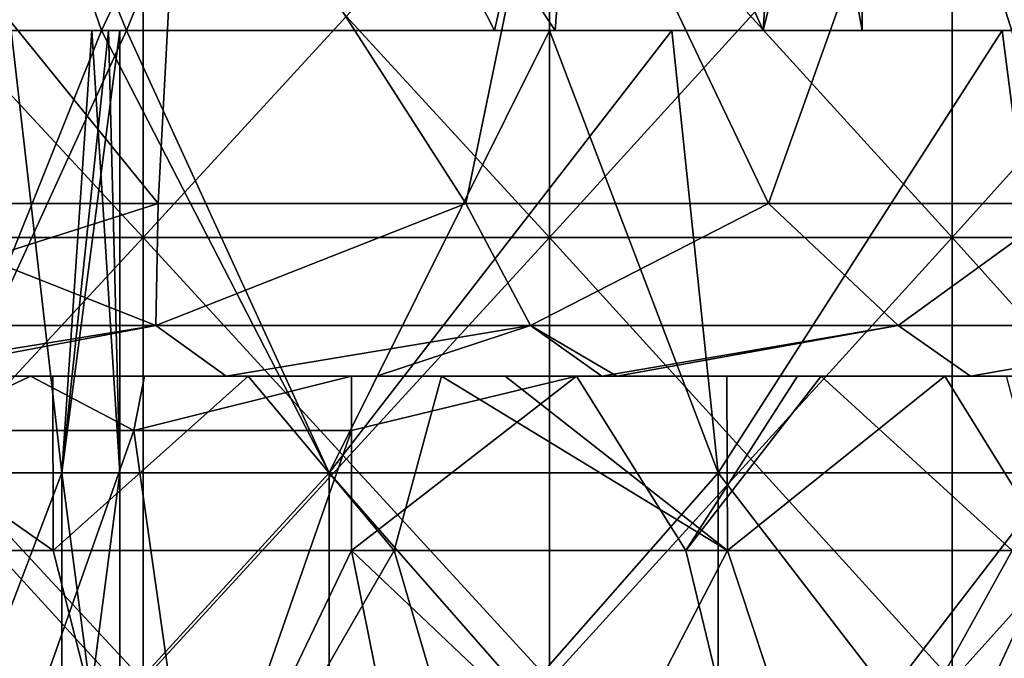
# Model space of a CAD drawing. Header units: inches. Extents: x -3.56 to 3.56, y -0.38 to 0.62.
# Tile 182 of 256: x 1.34 to 1.52, y 0.07 to 0.19. Entities that reach past the tile are written whole.
import ezdxf

# ---------------------------------------------------------------- set-up
doc = ezdxf.new("R2010")
doc.units = ezdxf.units.IN
doc.header["$LTSCALE"] = 65.185185
doc.header["$MEASUREMENT"] = 0
for name, color, linetype in [('10', 7, 'CONTINUOUS'), ('18', 7, 'CONTINUOUS'), ('19', 7, 'CONTINUOUS'), ('2', 7, 'CONTINUOUS'), ('3', 7, 'CONTINUOUS'), ('34', 7, 'CONTINUOUS'), ('35', 7, 'CONTINUOUS'), ('4', 7, 'CONTINUOUS'), ('48', 7, 'CONTINUOUS'), ('49', 7, 'CONTINUOUS'), ('52', 7, 'CONTINUOUS'), ('53', 7, 'CONTINUOUS'), ('54', 7, 'CONTINUOUS'), ('57', 7, 'CONTINUOUS'), ('8', 7, 'CONTINUOUS'), ('9', 7, 'CONTINUOUS')]:
    doc.layers.add(name, color=color, linetype=linetype)

msp = doc.modelspace()

# ---------------------------------------------------------------- linework, layer by layer
at = {"layer": '10', "color": 13, "linetype": 'Continuous', "true_color": 0xd67263}
for points in [[(1.34342, 0.0935, -1.95853), (1.29863, 0.125, -1.9885), (1.28036, 0.0935, -2.00032), (1.34342, 0.0935, -1.95853)], [(1.34337, 0.125, -1.95856), (1.29863, 0.125, -1.9885), (1.34342, 0.0935, -1.95853), (1.34337, 0.125, -1.95856)], [(1.3787, 0.125, -1.93386), (1.34337, 0.125, -1.95856), (1.34342, 0.0935, -1.95853), (1.3787, 0.125, -1.93386)], [(1.40512, 0.0935, -1.91475), (1.3787, 0.125, -1.93386), (1.34342, 0.0935, -1.95853), (1.40512, 0.0935, -1.91475)], [(1.41363, 0.125, -1.90846), (1.3787, 0.125, -1.93386), (1.40512, 0.0935, -1.91475), (1.41363, 0.125, -1.90846)], [(1.39741, 0.125, 1.92038), (1.43809, 0.125, 1.89008), (1.39741, 0.11516, 1.92038), (1.39741, 0.125, 1.92038)], [(1.39741, 0.11516, 1.92038), (1.43809, 0.125, 1.89008), (1.39741, 0.0935, 1.92038), (1.39741, 0.11516, 1.92038)], [(1.39741, 0.0935, 1.92038), (1.43809, 0.125, 1.89008), (1.45786, 0.0935, 1.8749), (1.39741, 0.0935, 1.92038)], [(1.46539, 0.0935, -1.86902), (1.41363, 0.125, -1.90846), (1.40512, 0.0935, -1.91475), (1.46539, 0.0935, -1.86902)], [(1.42518, 0.125, -1.89985), (1.41363, 0.125, -1.90846), (1.46539, 0.0935, -1.86902), (1.42518, 0.125, -1.89985)], [(1.46524, 0.125, -1.86912), (1.42518, 0.125, -1.89985), (1.46539, 0.0935, -1.86902), (1.46524, 0.125, -1.86912)], [(1.43809, 0.125, 1.89008), (1.47802, 0.125, 1.85901), (1.45786, 0.0935, 1.8749), (1.43809, 0.125, 1.89008)], [(1.47802, 0.125, 1.85901), (1.48229, 0.125, 1.85561), (1.45786, 0.0935, 1.8749), (1.47802, 0.125, 1.85901)], [(1.45786, 0.0935, 1.8749), (1.48229, 0.125, 1.85561), (1.51684, 0.0935, 1.82752), (1.45786, 0.0935, 1.8749)], [(1.50466, 0.125, -1.83753), (1.46524, 0.125, -1.86912), (1.46539, 0.0935, -1.86902), (1.50466, 0.125, -1.83753)], [(1.52418, 0.0935, -1.8214), (1.50466, 0.125, -1.83753), (1.46539, 0.0935, -1.86902), (1.52418, 0.0935, -1.8214)], [(1.48229, 0.125, 1.85561), (1.5193, 0.125, 1.82543), (1.51684, 0.0935, 1.82752), (1.48229, 0.125, 1.85561)], [(1.51581, 0.125, -1.82834), (1.50466, 0.125, -1.83753), (1.52418, 0.0935, -1.8214), (1.51581, 0.125, -1.82834)]]:
    msp.add_3dface(points, dxfattribs=at)
at = {"layer": '18', "color": 13, "linetype": 'Continuous', "true_color": 0xd67263}
for points in [[(1.35217, 0.1875, -3.04241), (1.32712, 0.25984, -3.03915), (1.29018, 0.1875, -3.02462), (1.35217, 0.1875, -3.04241)], [(1.38631, 0.25984, -3.03915), (1.32712, 0.25984, -3.03915), (1.35672, 0.1875, -3.04249), (1.38631, 0.25984, -3.03915)], [(1.35672, 0.1875, -3.04249), (1.32712, 0.25984, -3.03915), (1.35217, 0.1875, -3.04241), (1.35672, 0.1875, -3.04249)], [(1.42325, 0.1875, -3.02462), (1.38631, 0.25984, -3.03915), (1.35672, 0.1875, -3.04249), (1.42325, 0.1875, -3.02462)], [(1.43964, 0.25984, -3.01347), (1.38631, 0.25984, -3.03915), (1.43424, 0.1875, -3.01756), (1.43964, 0.25984, -3.01347)], [(1.43424, 0.1875, -3.01756), (1.38631, 0.25984, -3.03915), (1.42325, 0.1875, -3.02462), (1.43424, 0.1875, -3.01756)], [(1.47185, 0.1875, -2.97602), (1.43964, 0.25984, -3.01347), (1.43424, 0.1875, -3.01756), (1.47185, 0.1875, -2.97602)], [(1.47655, 0.25984, -2.96719), (1.43964, 0.25984, -3.01347), (1.47185, 0.1875, -2.97602), (1.47655, 0.25984, -2.96719)], [(1.48972, 0.1875, -2.90949), (1.47655, 0.25984, -2.96719), (1.47185, 0.1875, -2.97602), (1.48972, 0.1875, -2.90949)], [(1.48972, 0.25984, -2.90949), (1.47655, 0.25984, -2.96719), (1.48972, 0.1875, -2.90949), (1.48972, 0.25984, -2.90949)]]:
    msp.add_3dface(points, dxfattribs=at)
at = {"layer": '19', "color": 13, "linetype": 'Continuous', "true_color": 0xd67263}
for points in [[(1.29018, 0.1875, -2.79435), (1.32712, 0.25984, -2.77982), (1.35217, 0.1875, -2.77657), (1.29018, 0.1875, -2.79435)], [(1.32712, 0.25984, -2.77982), (1.38631, 0.25984, -2.77982), (1.35217, 0.1875, -2.77657), (1.32712, 0.25984, -2.77982)], [(1.35217, 0.1875, -2.77657), (1.38631, 0.25984, -2.77982), (1.35672, 0.1875, -2.77649), (1.35217, 0.1875, -2.77657)], [(1.35672, 0.1875, -2.77649), (1.38631, 0.25984, -2.77982), (1.42325, 0.1875, -2.79435), (1.35672, 0.1875, -2.77649)], [(1.38631, 0.25984, -2.77982), (1.43964, 0.25984, -2.8055), (1.42325, 0.1875, -2.79435), (1.38631, 0.25984, -2.77982)], [(1.42325, 0.1875, -2.79435), (1.43964, 0.25984, -2.8055), (1.43424, 0.1875, -2.80142), (1.42325, 0.1875, -2.79435)], [(1.43424, 0.1875, -2.80142), (1.43964, 0.25984, -2.8055), (1.47185, 0.1875, -2.84296), (1.43424, 0.1875, -2.80142)], [(1.43964, 0.25984, -2.8055), (1.47655, 0.25984, -2.85178), (1.47185, 0.1875, -2.84296), (1.43964, 0.25984, -2.8055)], [(1.48972, 0.25984, -2.90949), (1.48972, 0.1875, -2.90949), (1.47185, 0.1875, -2.84296), (1.48972, 0.25984, -2.90949)], [(1.47655, 0.25984, -2.85178), (1.48972, 0.25984, -2.90949), (1.47185, 0.1875, -2.84296), (1.47655, 0.25984, -2.85178)]]:
    msp.add_3dface(points, dxfattribs=at)
at = {"layer": '2', "color": 13, "linetype": 'Continuous', "true_color": 0xd67263}
for points in [[(1.3597, 0.15006, -3.29281), (1.28552, 0.15006, -3.32248), (1.3597, 0.23014, -3.29281), (1.3597, 0.15006, -3.29281)], [(1.3597, 0.23014, -3.29281), (1.28552, 0.15006, -3.32248), (1.28552, 0.23014, -3.32248), (1.3597, 0.23014, -3.29281)], [(1.28552, 0.15006, 3.32248), (1.3597, 0.15006, 3.29281), (1.28552, 0.23014, 3.32248), (1.28552, 0.15006, 3.32248)], [(1.28552, 0.23014, 3.32248), (1.3597, 0.15006, 3.29281), (1.3597, 0.23014, 3.29281), (1.28552, 0.23014, 3.32248)], [(1.4332, 0.15006, -3.26149), (1.3597, 0.15006, -3.29281), (1.4332, 0.23014, -3.26149), (1.4332, 0.15006, -3.26149)], [(1.4332, 0.23014, -3.26149), (1.3597, 0.15006, -3.29281), (1.3597, 0.23014, -3.29281), (1.4332, 0.23014, -3.26149)], [(1.3597, 0.15006, 3.29281), (1.4332, 0.15006, 3.26149), (1.3597, 0.23014, 3.29281), (1.3597, 0.15006, 3.29281)], [(1.3597, 0.23014, 3.29281), (1.4332, 0.15006, 3.26149), (1.4332, 0.23014, 3.26149), (1.3597, 0.23014, 3.29281)], [(1.50598, 0.15006, -3.22853), (1.4332, 0.15006, -3.26149), (1.50598, 0.23014, -3.22853), (1.50598, 0.15006, -3.22853)], [(1.50598, 0.23014, -3.22853), (1.4332, 0.15006, -3.26149), (1.4332, 0.23014, -3.26149), (1.50598, 0.23014, -3.22853)], [(1.4332, 0.15006, 3.26149), (1.50598, 0.15006, 3.22853), (1.4332, 0.23014, 3.26149), (1.4332, 0.15006, 3.26149)], [(1.4332, 0.23014, 3.26149), (1.50598, 0.15006, 3.22853), (1.50598, 0.23014, 3.22853), (1.4332, 0.23014, 3.26149)], [(1.578, 0.15006, -3.19395), (1.50598, 0.15006, -3.22853), (1.578, 0.23014, -3.19395), (1.578, 0.15006, -3.19395)], [(1.578, 0.23014, -3.19395), (1.50598, 0.15006, -3.22853), (1.50598, 0.23014, -3.22853), (1.578, 0.23014, -3.19395)], [(1.50598, 0.15006, 3.22853), (1.578, 0.15006, 3.19395), (1.50598, 0.23014, 3.22853), (1.50598, 0.15006, 3.22853)], [(1.50598, 0.23014, 3.22853), (1.578, 0.15006, 3.19395), (1.578, 0.23014, 3.19395), (1.50598, 0.23014, 3.22853)], [(1.3597, 0.06998, -3.29281), (1.28552, 0.06998, -3.32248), (1.3597, 0.15006, -3.29281), (1.3597, 0.06998, -3.29281)], [(1.3597, 0.15006, -3.29281), (1.28552, 0.06998, -3.32248), (1.28552, 0.15006, -3.32248), (1.3597, 0.15006, -3.29281)], [(1.28552, 0.06998, 3.32248), (1.3597, 0.06998, 3.29281), (1.28552, 0.15006, 3.32248), (1.28552, 0.06998, 3.32248)], [(1.28552, 0.15006, 3.32248), (1.3597, 0.06998, 3.29281), (1.3597, 0.15006, 3.29281), (1.28552, 0.15006, 3.32248)], [(1.4332, 0.06998, -3.26149), (1.3597, 0.06998, -3.29281), (1.4332, 0.15006, -3.26149), (1.4332, 0.06998, -3.26149)], [(1.4332, 0.15006, -3.26149), (1.3597, 0.06998, -3.29281), (1.3597, 0.15006, -3.29281), (1.4332, 0.15006, -3.26149)], [(1.3597, 0.06998, 3.29281), (1.4332, 0.06998, 3.26149), (1.3597, 0.15006, 3.29281), (1.3597, 0.06998, 3.29281)], [(1.3597, 0.15006, 3.29281), (1.4332, 0.06998, 3.26149), (1.4332, 0.15006, 3.26149), (1.3597, 0.15006, 3.29281)], [(1.50598, 0.06998, -3.22853), (1.4332, 0.06998, -3.26149), (1.50598, 0.15006, -3.22853), (1.50598, 0.06998, -3.22853)], [(1.50598, 0.15006, -3.22853), (1.4332, 0.06998, -3.26149), (1.4332, 0.15006, -3.26149), (1.50598, 0.15006, -3.22853)], [(1.4332, 0.06998, 3.26149), (1.50598, 0.06998, 3.22853), (1.4332, 0.15006, 3.26149), (1.4332, 0.06998, 3.26149)], [(1.4332, 0.15006, 3.26149), (1.50598, 0.06998, 3.22853), (1.50598, 0.15006, 3.22853), (1.4332, 0.15006, 3.26149)], [(1.578, 0.06998, -3.19395), (1.50598, 0.06998, -3.22853), (1.578, 0.15006, -3.19395), (1.578, 0.06998, -3.19395)], [(1.578, 0.15006, -3.19395), (1.50598, 0.06998, -3.22853), (1.50598, 0.15006, -3.22853), (1.578, 0.15006, -3.19395)], [(1.50598, 0.06998, 3.22853), (1.578, 0.06998, 3.19395), (1.50598, 0.15006, 3.22853), (1.50598, 0.06998, 3.22853)], [(1.50598, 0.15006, 3.22853), (1.578, 0.06998, 3.19395), (1.578, 0.15006, 3.19395), (1.50598, 0.15006, 3.22853)]]:
    msp.add_3dface(points, dxfattribs=at)
at = {"layer": '3', "color": 13, "linetype": 'Continuous', "true_color": 0xd67263}
for points in [[(1.30608, 0.15625, -2.34879), (1.36245, 0.15625, -2.31654), (1.2975, 0.23625, -2.35354), (1.30608, 0.15625, -2.34879)], [(1.2975, 0.23625, -2.35354), (1.36245, 0.15625, -2.31654), (1.36668, 0.23625, -2.31405), (1.2975, 0.23625, -2.35354)], [(1.36245, 0.15625, -2.31654), (1.41803, 0.15625, -2.28295), (1.36668, 0.23625, -2.31405), (1.36245, 0.15625, -2.31654)], [(1.36668, 0.23625, -2.31405), (1.41803, 0.15625, -2.28295), (1.43465, 0.23625, -2.27254), (1.36668, 0.23625, -2.31405)], [(1.41803, 0.15625, -2.28295), (1.47278, 0.15625, -2.24801), (1.43465, 0.23625, -2.27254), (1.41803, 0.15625, -2.28295)], [(1.43465, 0.23625, -2.27254), (1.47278, 0.15625, -2.24801), (1.50136, 0.23625, -2.22903), (1.43465, 0.23625, -2.27254)], [(1.47278, 0.15625, -2.24801), (1.52667, 0.15625, -2.21177), (1.50136, 0.23625, -2.22903), (1.47278, 0.15625, -2.24801)], [(1.50136, 0.23625, -2.22903), (1.52667, 0.15625, -2.21177), (1.56676, 0.23625, -2.18356), (1.50136, 0.23625, -2.22903)]]:
    msp.add_3dface(points, dxfattribs=at)
at = {"layer": '34', "color": 13, "linetype": 'Continuous', "true_color": 0xd67263}
for points in [[(1.35218, 0.1875, -3.16691), (1.31147, 0.1875, -3.16297), (1.32007, 0.1075, -3.16437), (1.35218, 0.1875, -3.16691)], [(1.35218, 0.1875, -3.16691), (1.32007, 0.1075, -3.16437), (1.39336, 0.1075, -3.16437), (1.35218, 0.1875, -3.16691)], [(1.35672, 0.1875, -3.16695), (1.35218, 0.1875, -3.16691), (1.39336, 0.1075, -3.16437), (1.35672, 0.1875, -3.16695)], [(1.43317, 0.1875, -3.15534), (1.35672, 0.1875, -3.16695), (1.39336, 0.1075, -3.16437), (1.43317, 0.1875, -3.15534)], [(1.43317, 0.1875, -3.15534), (1.39336, 0.1075, -3.16437), (1.46369, 0.1075, -3.14372), (1.43317, 0.1875, -3.15534)], [(1.45533, 0.1875, -3.14735), (1.43317, 0.1875, -3.15534), (1.46369, 0.1075, -3.14372), (1.45533, 0.1875, -3.14735)], [(1.51504, 0.1875, -3.11255), (1.45533, 0.1875, -3.14735), (1.46369, 0.1075, -3.14372), (1.51504, 0.1875, -3.11255)], [(1.51504, 0.1875, -3.11255), (1.46369, 0.1075, -3.14372), (1.52534, 0.1075, -3.10409), (1.51504, 0.1875, -3.11255)], [(1.53871, 0.1875, -3.09162), (1.51504, 0.1875, -3.11255), (1.52534, 0.1075, -3.10409), (1.53871, 0.1875, -3.09162)], [(1.32007, 0.02742, -3.16437), (1.39336, 0.02742, -3.16437), (1.32007, 0.1075, -3.16437), (1.32007, 0.02742, -3.16437)], [(1.32007, 0.1075, -3.16437), (1.39336, 0.02742, -3.16437), (1.39336, 0.1075, -3.16437), (1.32007, 0.1075, -3.16437)], [(1.39336, 0.02742, -3.16437), (1.46369, 0.02742, -3.14372), (1.39336, 0.1075, -3.16437), (1.39336, 0.02742, -3.16437)], [(1.39336, 0.1075, -3.16437), (1.46369, 0.02742, -3.14372), (1.46369, 0.1075, -3.14372), (1.39336, 0.1075, -3.16437)], [(1.46369, 0.02742, -3.14372), (1.52534, 0.02742, -3.10409), (1.46369, 0.1075, -3.14372), (1.46369, 0.02742, -3.14372)], [(1.46369, 0.1075, -3.14372), (1.52534, 0.02742, -3.10409), (1.52534, 0.1075, -3.10409), (1.46369, 0.1075, -3.14372)]]:
    msp.add_3dface(points, dxfattribs=at)
at = {"layer": '35', "color": 13, "linetype": 'Continuous', "true_color": 0xd67263}
for points in [[(1.31147, 0.1875, -2.656), (1.35218, 0.1875, -2.65207), (1.32007, 0.1075, -2.65461), (1.31147, 0.1875, -2.656)], [(1.35218, 0.1875, -2.65207), (1.35672, 0.1875, -2.65203), (1.32007, 0.1075, -2.65461), (1.35218, 0.1875, -2.65207)], [(1.35672, 0.1875, -2.65203), (1.39336, 0.1075, -2.65461), (1.32007, 0.1075, -2.65461), (1.35672, 0.1875, -2.65203)], [(1.35672, 0.1875, -2.65203), (1.43317, 0.1875, -2.66364), (1.39336, 0.1075, -2.65461), (1.35672, 0.1875, -2.65203)], [(1.43317, 0.1875, -2.66364), (1.45533, 0.1875, -2.67163), (1.39336, 0.1075, -2.65461), (1.43317, 0.1875, -2.66364)], [(1.45533, 0.1875, -2.67163), (1.46369, 0.1075, -2.67526), (1.39336, 0.1075, -2.65461), (1.45533, 0.1875, -2.67163)], [(1.45533, 0.1875, -2.67163), (1.51504, 0.1875, -2.70643), (1.46369, 0.1075, -2.67526), (1.45533, 0.1875, -2.67163)], [(1.51504, 0.1875, -2.70643), (1.52534, 0.1075, -2.71488), (1.46369, 0.1075, -2.67526), (1.51504, 0.1875, -2.70643)], [(1.51504, 0.1875, -2.70643), (1.53871, 0.1875, -2.72736), (1.52534, 0.1075, -2.71488), (1.51504, 0.1875, -2.70643)], [(1.39336, 0.02742, -2.65461), (1.32007, 0.02742, -2.65461), (1.39336, 0.1075, -2.65461), (1.39336, 0.02742, -2.65461)], [(1.39336, 0.1075, -2.65461), (1.32007, 0.02742, -2.65461), (1.32007, 0.1075, -2.65461), (1.39336, 0.1075, -2.65461)], [(1.46369, 0.02742, -2.67526), (1.39336, 0.02742, -2.65461), (1.46369, 0.1075, -2.67526), (1.46369, 0.02742, -2.67526)], [(1.46369, 0.1075, -2.67526), (1.39336, 0.02742, -2.65461), (1.39336, 0.1075, -2.65461), (1.46369, 0.1075, -2.67526)], [(1.52534, 0.02742, -2.71488), (1.46369, 0.02742, -2.67526), (1.52534, 0.1075, -2.71488), (1.52534, 0.02742, -2.71488)], [(1.52534, 0.1075, -2.71488), (1.46369, 0.02742, -2.67526), (1.46369, 0.1075, -2.67526), (1.52534, 0.1075, -2.71488)]]:
    msp.add_3dface(points, dxfattribs=at)
at = {"layer": '4', "color": 13, "linetype": 'Continuous', "true_color": 0xd67263}
for points in [[(1.36668, 0.23625, 2.31405), (1.30608, 0.15625, 2.34879), (1.2975, 0.23625, 2.35354), (1.36668, 0.23625, 2.31405)], [(1.36245, 0.15625, 2.31654), (1.30608, 0.15625, 2.34879), (1.36668, 0.23625, 2.31405), (1.36245, 0.15625, 2.31654)], [(1.41803, 0.15625, 2.28295), (1.36245, 0.15625, 2.31654), (1.36668, 0.23625, 2.31405), (1.41803, 0.15625, 2.28295)], [(1.43465, 0.23625, 2.27254), (1.41803, 0.15625, 2.28295), (1.36668, 0.23625, 2.31405), (1.43465, 0.23625, 2.27254)], [(1.47278, 0.15625, 2.24801), (1.41803, 0.15625, 2.28295), (1.43465, 0.23625, 2.27254), (1.47278, 0.15625, 2.24801)], [(1.50136, 0.23625, 2.22903), (1.47278, 0.15625, 2.24801), (1.43465, 0.23625, 2.27254), (1.50136, 0.23625, 2.22903)], [(1.52667, 0.15625, 2.21177), (1.47278, 0.15625, 2.24801), (1.50136, 0.23625, 2.22903), (1.52667, 0.15625, 2.21177)], [(1.56676, 0.23625, 2.18356), (1.52667, 0.15625, 2.21177), (1.50136, 0.23625, 2.22903), (1.56676, 0.23625, 2.18356)]]:
    msp.add_3dface(points, dxfattribs=at)
at = {"layer": '48', "color": 13, "linetype": 'Continuous', "true_color": 0xd67263}
for points in [[(1.33586, 0.1875, 2.91819), (1.3146, 0.1075, 2.87745), (1.34504, 0.1075, 2.94412), (1.33586, 0.1875, 2.91819)], [(1.35045, 0.1875, 2.96616), (1.33586, 0.1875, 2.91819), (1.34504, 0.1075, 2.94412), (1.35045, 0.1875, 2.96616)], [(1.35548, 0.1075, 3.01666), (1.35045, 0.1875, 2.96616), (1.34504, 0.1075, 2.94412), (1.35548, 0.1075, 3.01666)], [(1.35343, 0.1875, 2.98462), (1.35045, 0.1875, 2.96616), (1.35548, 0.1075, 3.01666), (1.35343, 0.1875, 2.98462)], [(1.35548, 0.1875, 3.01666), (1.35343, 0.1875, 2.98462), (1.35548, 0.1075, 3.01666), (1.35548, 0.1875, 3.01666)], [(1.3146, 0.02742, 2.87745), (1.34504, 0.02742, 2.94412), (1.3146, 0.1075, 2.87745), (1.3146, 0.02742, 2.87745)], [(1.3146, 0.1075, 2.87745), (1.34504, 0.02742, 2.94412), (1.34504, 0.1075, 2.94412), (1.3146, 0.1075, 2.87745)], [(1.34504, 0.02742, 2.94412), (1.35548, 0.02742, 3.01666), (1.34504, 0.1075, 2.94412), (1.34504, 0.02742, 2.94412)], [(1.35548, 0.02742, 3.01666), (1.35548, 0.1075, 3.01666), (1.34504, 0.1075, 2.94412), (1.35548, 0.02742, 3.01666)]]:
    msp.add_3dface(points, dxfattribs=at)
at = {"layer": '49', "color": 13, "linetype": 'Continuous', "true_color": 0xd67263}
for points in [[(1.33586, 0.1875, 3.11514), (1.34504, 0.1075, 3.08921), (1.3146, 0.1075, 3.15588), (1.33586, 0.1875, 3.11514)], [(1.33586, 0.1875, 3.11514), (1.35045, 0.1875, 3.06717), (1.34504, 0.1075, 3.08921), (1.33586, 0.1875, 3.11514)], [(1.35045, 0.1875, 3.06717), (1.35343, 0.1875, 3.0487), (1.34504, 0.1075, 3.08921), (1.35045, 0.1875, 3.06717)], [(1.35343, 0.1875, 3.0487), (1.35548, 0.1875, 3.01666), (1.34504, 0.1075, 3.08921), (1.35343, 0.1875, 3.0487)], [(1.35548, 0.1875, 3.01666), (1.35548, 0.1075, 3.01666), (1.34504, 0.1075, 3.08921), (1.35548, 0.1875, 3.01666)], [(1.34504, 0.02742, 3.08921), (1.3146, 0.02742, 3.15588), (1.34504, 0.1075, 3.08921), (1.34504, 0.02742, 3.08921)], [(1.34504, 0.1075, 3.08921), (1.3146, 0.02742, 3.15588), (1.3146, 0.1075, 3.15588), (1.34504, 0.1075, 3.08921)], [(1.35548, 0.1075, 3.01666), (1.35548, 0.02742, 3.01666), (1.34504, 0.02742, 3.08921), (1.35548, 0.1075, 3.01666)], [(1.35548, 0.1075, 3.01666), (1.34504, 0.02742, 3.08921), (1.34504, 0.1075, 3.08921), (1.35548, 0.1075, 3.01666)]]:
    msp.add_3dface(points, dxfattribs=at)
at = {"layer": '52', "color": 13, "linetype": 'Continuous', "true_color": 0xd67263}
for points in [[(1.36202, 0.13415, -2.30617), (1.30608, 0.15625, -2.34879), (1.29309, 0.13415, -2.34552), (1.36202, 0.13415, -2.30617)], [(1.36245, 0.15625, -2.31654), (1.30608, 0.15625, -2.34879), (1.36202, 0.13415, -2.30617), (1.36245, 0.15625, -2.31654)], [(1.41803, 0.15625, -2.28295), (1.36245, 0.15625, -2.31654), (1.36202, 0.13415, -2.30617), (1.41803, 0.15625, -2.28295)], [(1.42976, 0.13415, -2.2648), (1.41803, 0.15625, -2.28295), (1.36202, 0.13415, -2.30617), (1.42976, 0.13415, -2.2648)], [(1.47278, 0.15625, -2.24801), (1.41803, 0.15625, -2.28295), (1.42976, 0.13415, -2.2648), (1.47278, 0.15625, -2.24801)], [(1.49625, 0.13415, -2.22144), (1.47278, 0.15625, -2.24801), (1.42976, 0.13415, -2.2648), (1.49625, 0.13415, -2.22144)], [(1.52667, 0.15625, -2.21177), (1.47278, 0.15625, -2.24801), (1.49625, 0.13415, -2.22144), (1.52667, 0.15625, -2.21177)], [(1.56142, 0.13415, -2.17612), (1.52667, 0.15625, -2.21177), (1.49625, 0.13415, -2.22144), (1.56142, 0.13415, -2.17612)], [(1.3135, 0.125, -2.30873), (1.36202, 0.13415, -2.30617), (1.29309, 0.13415, -2.34552), (1.3135, 0.125, -2.30873)], [(1.3135, 0.125, -2.30873), (1.37473, 0.125, -2.27283), (1.36202, 0.13415, -2.30617), (1.3135, 0.125, -2.30873)], [(1.37473, 0.125, -2.27283), (1.42976, 0.13415, -2.2648), (1.36202, 0.13415, -2.30617), (1.37473, 0.125, -2.27283)], [(1.37473, 0.125, -2.27283), (1.44265, 0.125, -2.23034), (1.42976, 0.13415, -2.2648), (1.37473, 0.125, -2.27283)], [(1.44265, 0.125, -2.23034), (1.44535, 0.125, -2.22859), (1.42976, 0.13415, -2.2648), (1.44265, 0.125, -2.23034)], [(1.44535, 0.125, -2.22859), (1.49625, 0.13415, -2.22144), (1.42976, 0.13415, -2.2648), (1.44535, 0.125, -2.22859)], [(1.44535, 0.125, -2.22859), (1.50929, 0.125, -2.18578), (1.49625, 0.13415, -2.22144), (1.44535, 0.125, -2.22859)], [(1.50929, 0.125, -2.18578), (1.56142, 0.13415, -2.17612), (1.49625, 0.13415, -2.22144), (1.50929, 0.125, -2.18578)], [(1.50929, 0.125, -2.18578), (1.5617, 0.125, -2.14863), (1.56142, 0.13415, -2.17612), (1.50929, 0.125, -2.18578)]]:
    msp.add_3dface(points, dxfattribs=at)
at = {"layer": '53', "color": 13, "linetype": 'Continuous', "true_color": 0xd67263}
for points in [[(1.30608, 0.15625, 2.34879), (1.36245, 0.15625, 2.31654), (1.29309, 0.13415, 2.34552), (1.30608, 0.15625, 2.34879)], [(1.29309, 0.13415, 2.34552), (1.36245, 0.15625, 2.31654), (1.36202, 0.13415, 2.30617), (1.29309, 0.13415, 2.34552)], [(1.36245, 0.15625, 2.31654), (1.41803, 0.15625, 2.28295), (1.36202, 0.13415, 2.30617), (1.36245, 0.15625, 2.31654)], [(1.36202, 0.13415, 2.30617), (1.41803, 0.15625, 2.28295), (1.42976, 0.13415, 2.2648), (1.36202, 0.13415, 2.30617)], [(1.41803, 0.15625, 2.28295), (1.47278, 0.15625, 2.24801), (1.42976, 0.13415, 2.2648), (1.41803, 0.15625, 2.28295)], [(1.42976, 0.13415, 2.2648), (1.47278, 0.15625, 2.24801), (1.49625, 0.13415, 2.22144), (1.42976, 0.13415, 2.2648)], [(1.47278, 0.15625, 2.24801), (1.52667, 0.15625, 2.21177), (1.49625, 0.13415, 2.22144), (1.47278, 0.15625, 2.24801)], [(1.49625, 0.13415, 2.22144), (1.52667, 0.15625, 2.21177), (1.56142, 0.13415, 2.17612), (1.49625, 0.13415, 2.22144)], [(1.30536, 0.125, 2.31334), (1.29309, 0.13415, 2.34552), (1.36202, 0.13415, 2.30617), (1.30536, 0.125, 2.31334)], [(1.37473, 0.125, 2.27283), (1.30536, 0.125, 2.31334), (1.36202, 0.13415, 2.30617), (1.37473, 0.125, 2.27283)], [(1.37473, 0.125, 2.27283), (1.36202, 0.13415, 2.30617), (1.42976, 0.13415, 2.2648), (1.37473, 0.125, 2.27283)], [(1.40192, 0.125, 2.25616), (1.37473, 0.125, 2.27283), (1.42976, 0.13415, 2.2648), (1.40192, 0.125, 2.25616)], [(1.44265, 0.125, 2.23034), (1.40192, 0.125, 2.25616), (1.42976, 0.13415, 2.2648), (1.44265, 0.125, 2.23034)], [(1.44265, 0.125, 2.23034), (1.42976, 0.13415, 2.2648), (1.49625, 0.13415, 2.22144), (1.44265, 0.125, 2.23034)], [(1.50929, 0.125, 2.18578), (1.44265, 0.125, 2.23034), (1.49625, 0.13415, 2.22144), (1.50929, 0.125, 2.18578)], [(1.50929, 0.125, 2.18578), (1.49625, 0.13415, 2.22144), (1.56142, 0.13415, 2.17612), (1.50929, 0.125, 2.18578)], [(1.52332, 0.125, 2.17602), (1.50929, 0.125, 2.18578), (1.56142, 0.13415, 2.17612), (1.52332, 0.125, 2.17602)]]:
    msp.add_3dface(points, dxfattribs=at)
at = {"layer": '54', "color": 13, "linetype": 'Continuous', "true_color": 0xd67263}
for points in [[(1.34342, 0.0935, -1.95853), (1.28036, 0.0935, -2.00032), (1.36231, 0.01924, -1.98165), (1.34342, 0.0935, -1.95853)], [(1.36231, 0.01924, -1.98165), (1.28036, 0.0935, -2.00032), (1.29627, 0.01924, -2.02547), (1.36231, 0.01924, -1.98165)], [(1.40512, 0.0935, -1.91475), (1.34342, 0.0935, -1.95853), (1.36231, 0.01924, -1.98165), (1.40512, 0.0935, -1.91475)], [(1.42687, 0.01924, -1.93569), (1.40512, 0.0935, -1.91475), (1.36231, 0.01924, -1.98165), (1.42687, 0.01924, -1.93569)], [(1.39741, 0.0935, 1.92038), (1.45786, 0.0935, 1.8749), (1.47574, 0.01924, 1.89869), (1.39741, 0.0935, 1.92038)], [(1.40916, 0.03514, 1.94074), (1.39741, 0.0935, 1.92038), (1.47574, 0.01924, 1.89869), (1.40916, 0.03514, 1.94074)], [(1.46539, 0.0935, -1.86902), (1.40512, 0.0935, -1.91475), (1.42687, 0.01924, -1.93569), (1.46539, 0.0935, -1.86902)], [(1.48988, 0.01924, -1.88762), (1.46539, 0.0935, -1.86902), (1.42687, 0.01924, -1.93569), (1.48988, 0.01924, -1.88762)], [(1.45786, 0.0935, 1.8749), (1.51684, 0.0935, 1.82752), (1.47574, 0.01924, 1.89869), (1.45786, 0.0935, 1.8749)], [(1.52418, 0.0935, -1.8214), (1.46539, 0.0935, -1.86902), (1.48988, 0.01924, -1.88762), (1.52418, 0.0935, -1.8214)], [(1.47574, 0.01924, 1.89869), (1.51684, 0.0935, 1.82752), (1.53751, 0.01924, 1.84903), (1.47574, 0.01924, 1.89869)], [(1.55127, 0.01924, -1.8375), (1.52418, 0.0935, -1.8214), (1.48988, 0.01924, -1.88762), (1.55127, 0.01924, -1.8375)]]:
    msp.add_3dface(points, dxfattribs=at)
at = {"layer": '57', "color": 13, "linetype": 'Continuous', "true_color": 0xd67263}
for points in [[(1.31868, 0.125, 1.78402), (1.33932, 0.125, 1.81978), (1.31868, 0.11516, 1.78402), (1.31868, 0.125, 1.78402)], [(1.33932, 0.125, 1.81978), (1.35805, 0.11516, 1.8522), (1.31868, 0.11516, 1.78402), (1.33932, 0.125, 1.81978)], [(1.33932, 0.125, 1.81978), (1.35997, 0.125, 1.85553), (1.35805, 0.11516, 1.8522), (1.33932, 0.125, 1.81978)], [(1.35997, 0.125, 1.85553), (1.39741, 0.125, 1.92038), (1.35805, 0.11516, 1.8522), (1.35997, 0.125, 1.85553)], [(1.39741, 0.125, 1.92038), (1.39741, 0.11516, 1.92038), (1.35805, 0.11516, 1.8522), (1.39741, 0.125, 1.92038)], [(1.31868, 0.11516, 1.78402), (1.35805, 0.11516, 1.8522), (1.32966, 0.03508, 1.80305), (1.31868, 0.11516, 1.78402)], [(1.32966, 0.03508, 1.80305), (1.35805, 0.11516, 1.8522), (1.36942, 0.03508, 1.87191), (1.32966, 0.03508, 1.80305)], [(1.35805, 0.11516, 1.8522), (1.39741, 0.11516, 1.92038), (1.36942, 0.03508, 1.87191), (1.35805, 0.11516, 1.8522)], [(1.39741, 0.11516, 1.92038), (1.39741, 0.0935, 1.92038), (1.36942, 0.03508, 1.87191), (1.39741, 0.11516, 1.92038)], [(1.39741, 0.0935, 1.92038), (1.40916, 0.03514, 1.94074), (1.36942, 0.03508, 1.87191), (1.39741, 0.0935, 1.92038)]]:
    msp.add_3dface(points, dxfattribs=at)
at = {"layer": '8', "color": 13, "linetype": 'Continuous', "true_color": 0xd67263}
for points in [[(1.27166, 0.1875, -2.66647), (1.27224, 0.1875, -2.74056), (1.35232, 0.1875, -2.71528), (1.27166, 0.1875, -2.66647)], [(1.27166, 0.1875, -2.66647), (1.35232, 0.1875, -2.71528), (1.35218, 0.1875, -2.65207), (1.27166, 0.1875, -2.66647)], [(1.27166, 0.1875, -2.66647), (1.35218, 0.1875, -2.65207), (1.31147, 0.1875, -2.656), (1.27166, 0.1875, -2.66647)], [(1.27224, 0.1875, -3.07842), (1.27166, 0.1875, -3.1525), (1.35232, 0.1875, -3.10369), (1.27224, 0.1875, -3.07842)], [(1.27166, 0.1875, -3.1525), (1.31147, 0.1875, -3.16297), (1.35232, 0.1875, -3.10369), (1.27166, 0.1875, -3.1525)], [(1.35217, 0.1875, -3.04241), (1.29018, 0.1875, -3.02462), (1.27224, 0.1875, -3.07842), (1.35217, 0.1875, -3.04241)], [(1.35217, 0.1875, -3.04241), (1.27224, 0.1875, -3.07842), (1.35232, 0.1875, -3.10369), (1.35217, 0.1875, -3.04241)], [(1.29018, 0.1875, -2.79435), (1.35217, 0.1875, -2.77657), (1.27224, 0.1875, -2.74056), (1.29018, 0.1875, -2.79435)], [(1.27224, 0.1875, -2.74056), (1.35217, 0.1875, -2.77657), (1.35232, 0.1875, -2.71528), (1.27224, 0.1875, -2.74056)], [(1.27224, 0.1875, 3.05412), (1.27224, 0.1875, 2.9792), (1.35343, 0.1875, 3.0487), (1.27224, 0.1875, 3.05412)], [(1.33586, 0.1875, 3.11514), (1.27224, 0.1875, 3.05412), (1.35045, 0.1875, 3.06717), (1.33586, 0.1875, 3.11514)], [(1.35045, 0.1875, 3.06717), (1.27224, 0.1875, 3.05412), (1.35343, 0.1875, 3.0487), (1.35045, 0.1875, 3.06717)], [(1.27224, 0.1875, 2.9792), (1.27224, 0.1875, 2.90428), (1.35045, 0.1875, 2.96616), (1.27224, 0.1875, 2.9792)], [(1.35343, 0.1875, 3.0487), (1.27224, 0.1875, 2.9792), (1.35343, 0.1875, 2.98462), (1.35343, 0.1875, 3.0487)], [(1.35343, 0.1875, 2.98462), (1.27224, 0.1875, 2.9792), (1.35045, 0.1875, 2.96616), (1.35343, 0.1875, 2.98462)], [(1.35045, 0.1875, 2.96616), (1.27224, 0.1875, 2.90428), (1.33586, 0.1875, 2.91819), (1.35045, 0.1875, 2.96616)], [(1.35232, 0.1875, -3.10369), (1.31147, 0.1875, -3.16297), (1.35218, 0.1875, -3.16691), (1.35232, 0.1875, -3.10369)], [(1.35672, 0.1875, -3.04249), (1.35217, 0.1875, -3.04241), (1.35232, 0.1875, -3.10369), (1.35672, 0.1875, -3.04249)], [(1.35217, 0.1875, -2.77657), (1.35672, 0.1875, -2.77649), (1.4324, 0.1875, -2.73529), (1.35217, 0.1875, -2.77657)], [(1.35217, 0.1875, -2.77657), (1.4324, 0.1875, -2.73529), (1.35232, 0.1875, -2.71528), (1.35217, 0.1875, -2.77657)], [(1.35232, 0.1875, -3.10369), (1.35218, 0.1875, -3.16691), (1.43317, 0.1875, -3.15534), (1.35232, 0.1875, -3.10369)], [(1.35218, 0.1875, -3.16691), (1.35672, 0.1875, -3.16695), (1.43317, 0.1875, -3.15534), (1.35218, 0.1875, -3.16691)], [(1.43317, 0.1875, -2.66364), (1.35672, 0.1875, -2.65203), (1.35218, 0.1875, -2.65207), (1.43317, 0.1875, -2.66364)], [(1.35232, 0.1875, -2.71528), (1.43317, 0.1875, -2.66364), (1.35218, 0.1875, -2.65207), (1.35232, 0.1875, -2.71528)], [(1.35672, 0.1875, -3.04249), (1.35232, 0.1875, -3.10369), (1.4324, 0.1875, -3.08369), (1.35672, 0.1875, -3.04249)], [(1.4324, 0.1875, -3.08369), (1.35232, 0.1875, -3.10369), (1.43317, 0.1875, -3.15534), (1.4324, 0.1875, -3.08369)], [(1.4324, 0.1875, -2.73529), (1.43317, 0.1875, -2.66364), (1.35232, 0.1875, -2.71528), (1.4324, 0.1875, -2.73529)], [(1.35343, 0.1875, 3.0487), (1.35343, 0.1875, 2.98462), (1.35548, 0.1875, 3.01666), (1.35343, 0.1875, 3.0487)], [(1.42325, 0.1875, -3.02462), (1.35672, 0.1875, -3.04249), (1.4324, 0.1875, -3.08369), (1.42325, 0.1875, -3.02462)], [(1.35672, 0.1875, -2.77649), (1.42325, 0.1875, -2.79435), (1.4324, 0.1875, -2.73529), (1.35672, 0.1875, -2.77649)], [(1.43424, 0.1875, -3.01756), (1.42325, 0.1875, -3.02462), (1.4324, 0.1875, -3.08369), (1.43424, 0.1875, -3.01756)], [(1.42325, 0.1875, -2.79435), (1.43424, 0.1875, -2.80142), (1.4324, 0.1875, -2.73529), (1.42325, 0.1875, -2.79435)], [(1.43424, 0.1875, -3.01756), (1.4324, 0.1875, -3.08369), (1.51248, 0.1875, -3.02929), (1.43424, 0.1875, -3.01756)], [(1.4324, 0.1875, -2.73529), (1.43424, 0.1875, -2.80142), (1.51248, 0.1875, -2.78969), (1.4324, 0.1875, -2.73529)], [(1.4324, 0.1875, -3.08369), (1.43317, 0.1875, -3.15534), (1.51504, 0.1875, -3.11255), (1.4324, 0.1875, -3.08369)], [(1.51248, 0.1875, -3.02929), (1.4324, 0.1875, -3.08369), (1.51504, 0.1875, -3.11255), (1.51248, 0.1875, -3.02929)], [(1.43317, 0.1875, -2.66364), (1.4324, 0.1875, -2.73529), (1.45533, 0.1875, -2.67163), (1.43317, 0.1875, -2.66364)], [(1.45533, 0.1875, -2.67163), (1.4324, 0.1875, -2.73529), (1.51504, 0.1875, -2.70643), (1.45533, 0.1875, -2.67163)], [(1.51504, 0.1875, -2.70643), (1.4324, 0.1875, -2.73529), (1.51248, 0.1875, -2.78969), (1.51504, 0.1875, -2.70643)], [(1.43317, 0.1875, -3.15534), (1.45533, 0.1875, -3.14735), (1.51504, 0.1875, -3.11255), (1.43317, 0.1875, -3.15534)], [(1.47185, 0.1875, -2.97602), (1.43424, 0.1875, -3.01756), (1.51248, 0.1875, -2.94942), (1.47185, 0.1875, -2.97602)], [(1.51248, 0.1875, -2.94942), (1.43424, 0.1875, -3.01756), (1.51248, 0.1875, -3.02929), (1.51248, 0.1875, -2.94942)], [(1.43424, 0.1875, -2.80142), (1.47185, 0.1875, -2.84296), (1.51248, 0.1875, -2.78969), (1.43424, 0.1875, -2.80142)], [(1.48972, 0.1875, -2.90949), (1.47185, 0.1875, -2.97602), (1.51248, 0.1875, -2.94942), (1.48972, 0.1875, -2.90949)], [(1.47185, 0.1875, -2.84296), (1.48972, 0.1875, -2.90949), (1.51248, 0.1875, -2.86956), (1.47185, 0.1875, -2.84296)], [(1.51248, 0.1875, -2.78969), (1.47185, 0.1875, -2.84296), (1.51248, 0.1875, -2.86956), (1.51248, 0.1875, -2.78969)], [(1.51248, 0.1875, -2.86956), (1.48972, 0.1875, -2.90949), (1.51248, 0.1875, -2.94942), (1.51248, 0.1875, -2.86956)], [(1.51504, 0.1875, -2.70643), (1.51248, 0.1875, -2.78969), (1.53871, 0.1875, -2.72736), (1.51504, 0.1875, -2.70643)], [(1.51248, 0.1875, -2.78969), (1.51248, 0.1875, -2.86956), (1.5929, 0.1875, -2.80699), (1.51248, 0.1875, -2.78969)], [(1.53871, 0.1875, -2.72736), (1.51248, 0.1875, -2.78969), (1.57085, 0.1875, -2.76647), (1.53871, 0.1875, -2.72736)], [(1.57085, 0.1875, -2.76647), (1.51248, 0.1875, -2.78969), (1.5929, 0.1875, -2.80699), (1.57085, 0.1875, -2.76647)], [(1.51248, 0.1875, -2.86956), (1.51248, 0.1875, -2.94942), (1.59256, 0.1875, -2.87539), (1.51248, 0.1875, -2.86956)], [(1.5929, 0.1875, -2.80699), (1.51248, 0.1875, -2.86956), (1.59256, 0.1875, -2.87539), (1.5929, 0.1875, -2.80699)], [(1.51248, 0.1875, -2.94942), (1.51248, 0.1875, -3.02929), (1.5929, 0.1875, -3.01199), (1.51248, 0.1875, -2.94942)], [(1.59256, 0.1875, -2.87539), (1.51248, 0.1875, -2.94942), (1.59256, 0.1875, -2.94359), (1.59256, 0.1875, -2.87539)], [(1.59256, 0.1875, -2.94359), (1.51248, 0.1875, -2.94942), (1.5929, 0.1875, -3.01199), (1.59256, 0.1875, -2.94359)], [(1.51248, 0.1875, -3.02929), (1.51504, 0.1875, -3.11255), (1.57085, 0.1875, -3.0525), (1.51248, 0.1875, -3.02929)], [(1.5929, 0.1875, -3.01199), (1.51248, 0.1875, -3.02929), (1.57085, 0.1875, -3.0525), (1.5929, 0.1875, -3.01199)], [(1.51504, 0.1875, -3.11255), (1.53871, 0.1875, -3.09162), (1.57085, 0.1875, -3.0525), (1.51504, 0.1875, -3.11255)]]:
    msp.add_3dface(points, dxfattribs=at)
at = {"layer": '9', "color": 13, "linetype": 'Continuous', "true_color": 0xd67263}
for points in [[(1.28558, 0.125, 1.93561), (1.26344, 0.125, 2.01569), (1.34111, 0.125, 2.01569), (1.28558, 0.125, 1.93561)], [(1.26344, 0.125, 2.01569), (1.31601, 0.125, 2.09577), (1.34111, 0.125, 2.01569), (1.26344, 0.125, 2.01569)], [(1.28558, 0.125, 1.93561), (1.3617, 0.125, 1.93561), (1.2878, 0.125, 1.85553), (1.28558, 0.125, 1.93561)], [(1.3617, 0.125, 1.93561), (1.28558, 0.125, 1.93561), (1.34111, 0.125, 2.01569), (1.3617, 0.125, 1.93561)], [(1.2878, 0.125, 1.85553), (1.3617, 0.125, 1.93561), (1.35997, 0.125, 1.85553), (1.2878, 0.125, 1.85553)], [(1.2878, 0.125, 1.85553), (1.35997, 0.125, 1.85553), (1.33932, 0.125, 1.81978), (1.2878, 0.125, 1.85553)], [(1.31868, 0.125, 1.78402), (1.2878, 0.125, 1.85553), (1.33932, 0.125, 1.81978), (1.31868, 0.125, 1.78402)], [(1.36722, 0.125, -2.22855), (1.3135, 0.125, -2.30873), (1.28912, 0.125, -2.22855), (1.36722, 0.125, -2.22855)], [(1.36722, 0.125, -2.22855), (1.28912, 0.125, -2.22855), (1.32611, 0.125, -2.14847), (1.36722, 0.125, -2.22855)], [(1.37561, 0.125, -1.98831), (1.30938, 0.125, -2.06839), (1.29863, 0.125, -1.9885), (1.37561, 0.125, -1.98831)], [(1.37561, 0.125, -1.98831), (1.29863, 0.125, -1.9885), (1.34337, 0.125, -1.95856), (1.37561, 0.125, -1.98831)], [(1.32844, 0.125, 2.25593), (1.30536, 0.125, 2.31334), (1.37473, 0.125, 2.27283), (1.32844, 0.125, 2.25593)], [(1.30883, 0.125, 2.17585), (1.32844, 0.125, 2.25593), (1.38029, 0.125, 2.17585), (1.30883, 0.125, 2.17585)], [(1.30883, 0.125, 2.17585), (1.38029, 0.125, 2.17585), (1.31601, 0.125, 2.09577), (1.30883, 0.125, 2.17585)], [(1.38072, 0.125, -2.06839), (1.32611, 0.125, -2.14847), (1.30938, 0.125, -2.06839), (1.38072, 0.125, -2.06839)], [(1.38072, 0.125, -2.06839), (1.30938, 0.125, -2.06839), (1.37561, 0.125, -1.98831), (1.38072, 0.125, -2.06839)], [(1.37473, 0.125, -2.27283), (1.3135, 0.125, -2.30873), (1.36722, 0.125, -2.22855), (1.37473, 0.125, -2.27283)], [(1.31601, 0.125, 2.09577), (1.38029, 0.125, 2.17585), (1.39495, 0.125, 2.09577), (1.31601, 0.125, 2.09577)], [(1.31601, 0.125, 2.09577), (1.39495, 0.125, 2.09577), (1.34111, 0.125, 2.01569), (1.31601, 0.125, 2.09577)], [(1.4046, 0.125, -2.14847), (1.36722, 0.125, -2.22855), (1.32611, 0.125, -2.14847), (1.4046, 0.125, -2.14847)], [(1.4046, 0.125, -2.14847), (1.32611, 0.125, -2.14847), (1.38072, 0.125, -2.06839), (1.4046, 0.125, -2.14847)], [(1.40192, 0.125, 2.25616), (1.32844, 0.125, 2.25593), (1.37473, 0.125, 2.27283), (1.40192, 0.125, 2.25616)], [(1.32844, 0.125, 2.25593), (1.40192, 0.125, 2.25616), (1.38029, 0.125, 2.17585), (1.32844, 0.125, 2.25593)], [(1.3617, 0.125, 1.93561), (1.34111, 0.125, 2.01569), (1.41878, 0.125, 2.01569), (1.3617, 0.125, 1.93561)], [(1.34111, 0.125, 2.01569), (1.39495, 0.125, 2.09577), (1.41878, 0.125, 2.01569), (1.34111, 0.125, 2.01569)], [(1.37561, 0.125, -1.98831), (1.34337, 0.125, -1.95856), (1.3787, 0.125, -1.93386), (1.37561, 0.125, -1.98831)], [(1.35997, 0.125, 1.85553), (1.3617, 0.125, 1.93561), (1.39741, 0.125, 1.92038), (1.35997, 0.125, 1.85553)], [(1.3617, 0.125, 1.93561), (1.43782, 0.125, 1.93561), (1.39741, 0.125, 1.92038), (1.3617, 0.125, 1.93561)], [(1.43782, 0.125, 1.93561), (1.3617, 0.125, 1.93561), (1.41878, 0.125, 2.01569), (1.43782, 0.125, 1.93561)], [(1.44535, 0.125, -2.22859), (1.37473, 0.125, -2.27283), (1.36722, 0.125, -2.22855), (1.44535, 0.125, -2.22859)], [(1.44535, 0.125, -2.22859), (1.36722, 0.125, -2.22855), (1.4046, 0.125, -2.14847), (1.44535, 0.125, -2.22859)], [(1.44265, 0.125, -2.23034), (1.37473, 0.125, -2.27283), (1.44535, 0.125, -2.22859), (1.44265, 0.125, -2.23034)], [(1.45275, 0.125, -1.98831), (1.38072, 0.125, -2.06839), (1.37561, 0.125, -1.98831), (1.45275, 0.125, -1.98831)], [(1.45275, 0.125, -1.98831), (1.37561, 0.125, -1.98831), (1.41363, 0.125, -1.90846), (1.45275, 0.125, -1.98831)], [(1.41363, 0.125, -1.90846), (1.37561, 0.125, -1.98831), (1.3787, 0.125, -1.93386), (1.41363, 0.125, -1.90846)], [(1.40192, 0.125, 2.25616), (1.44265, 0.125, 2.23034), (1.38029, 0.125, 2.17585), (1.40192, 0.125, 2.25616)], [(1.38029, 0.125, 2.17585), (1.44265, 0.125, 2.23034), (1.45175, 0.125, 2.17585), (1.38029, 0.125, 2.17585)], [(1.38029, 0.125, 2.17585), (1.45175, 0.125, 2.17585), (1.39495, 0.125, 2.09577), (1.38029, 0.125, 2.17585)], [(1.45205, 0.125, -2.06839), (1.4046, 0.125, -2.14847), (1.38072, 0.125, -2.06839), (1.45205, 0.125, -2.06839)], [(1.45205, 0.125, -2.06839), (1.38072, 0.125, -2.06839), (1.45275, 0.125, -1.98831), (1.45205, 0.125, -2.06839)], [(1.39495, 0.125, 2.09577), (1.45175, 0.125, 2.17585), (1.47389, 0.125, 2.09577), (1.39495, 0.125, 2.09577)], [(1.39495, 0.125, 2.09577), (1.47389, 0.125, 2.09577), (1.41878, 0.125, 2.01569), (1.39495, 0.125, 2.09577)], [(1.39741, 0.125, 1.92038), (1.43782, 0.125, 1.93561), (1.43809, 0.125, 1.89008), (1.39741, 0.125, 1.92038)], [(1.4831, 0.125, -2.14847), (1.44535, 0.125, -2.22859), (1.4046, 0.125, -2.14847), (1.4831, 0.125, -2.14847)], [(1.4831, 0.125, -2.14847), (1.4046, 0.125, -2.14847), (1.45205, 0.125, -2.06839), (1.4831, 0.125, -2.14847)], [(1.48583, 0.125, -1.90823), (1.45275, 0.125, -1.98831), (1.41363, 0.125, -1.90846), (1.48583, 0.125, -1.90823)], [(1.48583, 0.125, -1.90823), (1.41363, 0.125, -1.90846), (1.42518, 0.125, -1.89985), (1.48583, 0.125, -1.90823)], [(1.43782, 0.125, 1.93561), (1.41878, 0.125, 2.01569), (1.49645, 0.125, 2.01569), (1.43782, 0.125, 1.93561)], [(1.41878, 0.125, 2.01569), (1.47389, 0.125, 2.09577), (1.49645, 0.125, 2.01569), (1.41878, 0.125, 2.01569)], [(1.48583, 0.125, -1.90823), (1.42518, 0.125, -1.89985), (1.46524, 0.125, -1.86912), (1.48583, 0.125, -1.90823)], [(1.43782, 0.125, 1.93561), (1.51394, 0.125, 1.93561), (1.43809, 0.125, 1.89008), (1.43782, 0.125, 1.93561)], [(1.51394, 0.125, 1.93561), (1.43782, 0.125, 1.93561), (1.49645, 0.125, 2.01569), (1.51394, 0.125, 1.93561)], [(1.51394, 0.125, 1.93561), (1.47802, 0.125, 1.85901), (1.43809, 0.125, 1.89008), (1.51394, 0.125, 1.93561)], [(1.45175, 0.125, 2.17585), (1.44265, 0.125, 2.23034), (1.50929, 0.125, 2.18578), (1.45175, 0.125, 2.17585)], [(1.50929, 0.125, -2.18578), (1.44535, 0.125, -2.22859), (1.4831, 0.125, -2.14847), (1.50929, 0.125, -2.18578)], [(1.52332, 0.125, 2.17602), (1.45175, 0.125, 2.17585), (1.50929, 0.125, 2.18578), (1.52332, 0.125, 2.17602)], [(1.45175, 0.125, 2.17585), (1.52332, 0.125, 2.17602), (1.47389, 0.125, 2.09577), (1.45175, 0.125, 2.17585)], [(1.52339, 0.125, -2.06839), (1.4831, 0.125, -2.14847), (1.45205, 0.125, -2.06839), (1.52339, 0.125, -2.06839)], [(1.52339, 0.125, -2.06839), (1.45205, 0.125, -2.06839), (1.45275, 0.125, -1.98831), (1.52339, 0.125, -2.06839)], [(1.52989, 0.125, -1.98831), (1.52339, 0.125, -2.06839), (1.45275, 0.125, -1.98831), (1.52989, 0.125, -1.98831)], [(1.52989, 0.125, -1.98831), (1.45275, 0.125, -1.98831), (1.48583, 0.125, -1.90823), (1.52989, 0.125, -1.98831)], [(1.50466, 0.125, -1.83753), (1.48583, 0.125, -1.90823), (1.46524, 0.125, -1.86912), (1.50466, 0.125, -1.83753)], [(1.47389, 0.125, 2.09577), (1.52332, 0.125, 2.17602), (1.55283, 0.125, 2.09577), (1.47389, 0.125, 2.09577)], [(1.47389, 0.125, 2.09577), (1.55283, 0.125, 2.09577), (1.49645, 0.125, 2.01569), (1.47389, 0.125, 2.09577)], [(1.48229, 0.125, 1.85561), (1.47802, 0.125, 1.85901), (1.51394, 0.125, 1.93561), (1.48229, 0.125, 1.85561)], [(1.48229, 0.125, 1.85561), (1.55187, 0.125, 1.85553), (1.5193, 0.125, 1.82543), (1.48229, 0.125, 1.85561)], [(1.55187, 0.125, 1.85553), (1.48229, 0.125, 1.85561), (1.51394, 0.125, 1.93561), (1.55187, 0.125, 1.85553)], [(1.5617, 0.125, -2.14863), (1.50929, 0.125, -2.18578), (1.4831, 0.125, -2.14847), (1.5617, 0.125, -2.14863)], [(1.5617, 0.125, -2.14863), (1.4831, 0.125, -2.14847), (1.52339, 0.125, -2.06839), (1.5617, 0.125, -2.14863)], [(1.55817, 0.125, -1.90823), (1.52989, 0.125, -1.98831), (1.48583, 0.125, -1.90823), (1.55817, 0.125, -1.90823)], [(1.55817, 0.125, -1.90823), (1.48583, 0.125, -1.90823), (1.51581, 0.125, -1.82834), (1.55817, 0.125, -1.90823)], [(1.51581, 0.125, -1.82834), (1.48583, 0.125, -1.90823), (1.50466, 0.125, -1.83753), (1.51581, 0.125, -1.82834)], [(1.51394, 0.125, 1.93561), (1.49645, 0.125, 2.01569), (1.57412, 0.125, 2.01569), (1.51394, 0.125, 1.93561)], [(1.49645, 0.125, 2.01569), (1.55283, 0.125, 2.09577), (1.57412, 0.125, 2.01569), (1.49645, 0.125, 2.01569)], [(1.59006, 0.125, 1.93561), (1.55187, 0.125, 1.85553), (1.51394, 0.125, 1.93561), (1.59006, 0.125, 1.93561)], [(1.59006, 0.125, 1.93561), (1.51394, 0.125, 1.93561), (1.57412, 0.125, 2.01569), (1.59006, 0.125, 1.93561)]]:
    msp.add_3dface(points, dxfattribs=at)

doc.saveas('drawing.dxf')
